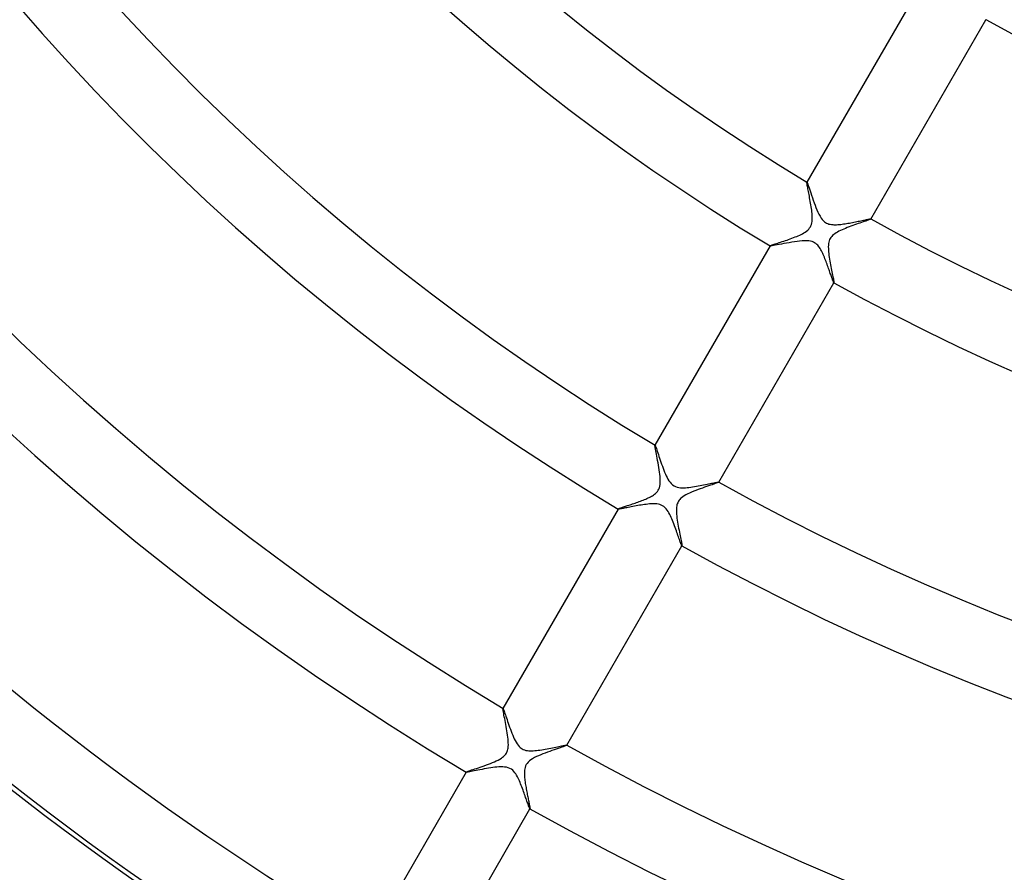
# Model space of a CAD drawing. Header units: millimetres. Extents: x -310 to 310, y -273 to 273.
# Tile 33 of 84: x -101 to -48, y -135 to -88. Entities that reach past the tile are written whole.
import ezdxf

# ---------------------------------------------------------------- set-up
doc = ezdxf.new("R2010")
doc.units = ezdxf.units.MM
doc.layers.add('HIDDEN', color=7, linetype='Continuous')
doc.layers.add('THICK', color=7, linetype='Continuous')

msp = doc.modelspace()

# ---------------------------------------------------------------- linework, layer by layer
at = {"layer": 'HIDDEN'}
for p, q in [((-48.758, -88.451), (-48.757, -88.449)), ((-58.476, -97.29), (-58.474, -97.281)), ((-58.476, -97.307), (-58.476, -97.29)), ((-58.473, -97.279), (-58.474, -97.281)), ((-58.474, -97.28), (-58.473, -97.279)), ((-58.474, -97.281), (-58.474, -97.28)), ((-58.474, -97.28), (-58.474, -97.28)), ((-58.473, -97.279), (-58.472, -97.279)), ((-58.472, -97.279), (-58.472, -97.28)), ((-58.472, -97.28), (-58.471, -97.28)), ((-58.473, -97.333), (-58.476, -97.307)), ((-58.469, -97.367), (-58.473, -97.333)), ((-58.462, -97.408), (-58.469, -97.367)), ((-58.454, -97.456), (-58.462, -97.408)), ((-58.444, -97.511), (-58.454, -97.456)), ((-58.433, -97.572), (-58.444, -97.511)), ((-58.42, -97.639), (-58.433, -97.572)), ((-58.407, -97.71), (-58.42, -97.639)), ((-58.392, -97.787), (-58.407, -97.71)), ((-58.376, -97.868), (-58.392, -97.787)), ((-58.36, -97.952), (-58.376, -97.868)), ((-58.343, -98.04), (-58.36, -97.952)), ((-58.326, -98.132), (-58.343, -98.04)), ((-58.309, -98.225), (-58.326, -98.132)), ((-58.291, -98.321), (-58.309, -98.225)), ((-58.274, -98.418), (-58.291, -98.321)), ((-58.258, -98.514), (-58.274, -98.418)), ((-58.243, -98.61), (-58.258, -98.514)), ((-58.229, -98.705), (-58.243, -98.61)), ((-58.216, -98.798), (-58.229, -98.705)), ((-58.205, -98.889), (-58.216, -98.798)), ((-58.197, -98.978), (-58.205, -98.889)), ((-58.208, -99.493), (-58.195, -99.408)), ((-58.19, -99.063), (-58.197, -98.978)), ((-58.195, -99.408), (-58.187, -99.321)), ((-58.186, -99.148), (-58.19, -99.063)), ((-58.187, -99.321), (-58.184, -99.234)), ((-58.184, -99.234), (-58.186, -99.148)), ((-55.348, -99.413), (-55.426, -99.44)), ((-55.277, -99.388), (-55.348, -99.413)), ((-55.212, -99.365), (-55.277, -99.388)), ((-55.156, -99.345), (-55.212, -99.365)), ((-55.107, -99.326), (-55.156, -99.345)), ((-55.068, -99.311), (-55.107, -99.326)), ((-55.038, -99.298), (-55.068, -99.311)), ((-55.019, -99.288), (-55.038, -99.298)), ((-55.01, -99.281), (-55.019, -99.288)), ((-55.011, -99.277), (-55.011, -99.278)), ((-55.011, -99.278), (-55.01, -99.278)), ((-55.01, -99.278), (-55.01, -99.279)), ((-55.01, -99.279), (-55.01, -99.279)), ((-55.01, -99.279), (-55.01, -99.28)), ((-55.01, -99.281), (-55.009, -99.279)), ((-55.01, -99.28), (-55.01, -99.281)), ((-58.563, -99.987), (-58.493, -99.937)), ((-58.493, -99.937), (-58.429, -99.883)), ((-58.429, -99.883), (-58.373, -99.826)), ((-58.373, -99.826), (-58.326, -99.767)), ((-58.326, -99.767), (-58.287, -99.706)), ((-58.287, -99.706), (-58.255, -99.641)), ((-58.255, -99.641), (-58.229, -99.57)), ((-58.229, -99.57), (-58.208, -99.493)), ((-56.74, -99.948), (-56.818, -99.99)), ((-56.657, -99.907), (-56.74, -99.948)), ((-56.57, -99.866), (-56.657, -99.907)), ((-56.478, -99.826), (-56.57, -99.866)), ((-56.383, -99.787), (-56.478, -99.826)), ((-56.286, -99.748), (-56.383, -99.787)), ((-56.187, -99.71), (-56.286, -99.748)), ((-56.086, -99.673), (-56.187, -99.71)), ((-55.985, -99.636), (-56.086, -99.673)), ((-55.885, -99.6), (-55.985, -99.636)), ((-55.786, -99.565), (-55.885, -99.6)), ((-55.69, -99.531), (-55.786, -99.565)), ((-55.597, -99.499), (-55.69, -99.531)), ((-55.509, -99.469), (-55.597, -99.499)), ((-55.426, -99.44), (-55.509, -99.469)), ((-59.82, -100.509), (-59.734, -100.481)), ((-59.734, -100.481), (-59.646, -100.451)), ((-59.646, -100.451), (-59.556, -100.42)), ((-59.556, -100.42), (-59.466, -100.388)), ((-59.466, -100.388), (-59.376, -100.356)), ((-59.376, -100.356), (-59.286, -100.323)), ((-59.286, -100.323), (-59.197, -100.29)), ((-59.197, -100.29), (-59.11, -100.256)), ((-59.11, -100.256), (-59.025, -100.221)), ((-59.025, -100.221), (-58.943, -100.186)), ((-58.943, -100.186), (-58.864, -100.151)), ((-58.864, -100.151), (-58.788, -100.115)), ((-58.788, -100.115), (-58.712, -100.076)), ((-58.712, -100.076), (-58.637, -100.033)), ((-58.637, -100.033), (-58.563, -99.987)), ((-57.265, -100.465), (-57.285, -100.537)), ((-57.24, -100.4), (-57.265, -100.465)), ((-57.21, -100.339), (-57.24, -100.4)), ((-57.173, -100.282), (-57.21, -100.339)), ((-57.13, -100.228), (-57.173, -100.282)), ((-57.08, -100.175), (-57.13, -100.228)), ((-57.022, -100.125), (-57.08, -100.175)), ((-56.959, -100.078), (-57.022, -100.125)), ((-56.891, -100.033), (-56.959, -100.078)), ((-56.818, -99.99), (-56.891, -100.033)), ((-60.472, -100.741), (-60.474, -100.743)), ((-60.473, -100.742), (-60.472, -100.741)), ((-60.473, -100.743), (-60.473, -100.742)), ((-60.473, -100.742), (-60.473, -100.742)), ((-60.472, -100.744), (-60.473, -100.743)), ((-60.472, -100.741), (-60.465, -100.735)), ((-60.471, -100.745), (-60.472, -100.744)), ((-60.472, -100.744), (-60.472, -100.744)), ((-60.465, -100.735), (-60.449, -100.727)), ((-60.449, -100.727), (-60.425, -100.716)), ((-60.425, -100.716), (-60.392, -100.703)), ((-60.392, -100.703), (-60.353, -100.689)), ((-60.353, -100.689), (-60.306, -100.672)), ((-60.306, -100.672), (-60.252, -100.654)), ((-60.252, -100.654), (-60.192, -100.633)), ((-60.192, -100.633), (-60.127, -100.611)), ((-60.127, -100.611), (-60.057, -100.588)), ((-60.057, -100.588), (-59.982, -100.563)), ((-59.982, -100.563), (-59.903, -100.537)), ((-59.903, -100.537), (-59.82, -100.509)), ((-57.309, -100.701), (-57.313, -100.788)), ((-57.313, -100.788), (-57.312, -100.879)), ((-57.312, -100.879), (-57.308, -100.97)), ((-57.3, -100.616), (-57.309, -100.701)), ((-57.308, -100.97), (-57.3, -101.062)), ((-57.285, -100.537), (-57.3, -100.616)), ((-57.3, -101.062), (-57.29, -101.157)), ((-57.29, -101.157), (-57.278, -101.255)), ((-57.278, -101.255), (-57.264, -101.355)), ((-57.264, -101.355), (-57.247, -101.457)), ((-57.247, -101.457), (-57.23, -101.56)), ((-57.23, -101.56), (-57.211, -101.663)), ((-57.211, -101.663), (-57.192, -101.765)), ((-57.192, -101.765), (-57.172, -101.867)), ((-57.172, -101.867), (-57.152, -101.967)), ((-57.152, -101.967), (-57.133, -102.064)), ((-57.133, -102.064), (-57.114, -102.156)), ((-57.114, -102.156), (-57.096, -102.244)), ((-57.096, -102.244), (-57.079, -102.326)), ((-57.079, -102.326), (-57.063, -102.403)), ((-57.063, -102.403), (-57.049, -102.474)), ((-57.049, -102.474), (-57.037, -102.537)), ((-57.037, -102.537), (-57.026, -102.593)), ((-57.026, -102.593), (-57.017, -102.641)), ((-57.017, -102.641), (-57.011, -102.68)), ((-57.011, -102.742), (-57.012, -102.742)), ((-57.011, -102.68), (-57.008, -102.71)), ((-57.01, -102.742), (-57.011, -102.742)), ((-57.009, -102.742), (-57.01, -102.742)), ((-57.01, -102.742), (-57.01, -102.742)), ((-57.009, -102.743), (-57.008, -102.741)), ((-57.008, -102.741), (-57.009, -102.742)), ((-57.009, -102.742), (-57.009, -102.742)), ((-57.008, -102.71), (-57.007, -102.731)), ((-57.007, -102.731), (-57.008, -102.741)), ((-66.727, -111.586), (-66.726, -111.572)), ((-66.725, -111.615), (-66.727, -111.586)), ((-66.724, -111.57), (-66.726, -111.572)), ((-66.726, -111.572), (-66.725, -111.572)), ((-66.725, -111.572), (-66.725, -111.571)), ((-66.725, -111.571), (-66.724, -111.571)), ((-66.72, -111.658), (-66.725, -111.615)), ((-66.724, -111.571), (-66.724, -111.571)), ((-66.724, -111.571), (-66.723, -111.571)), ((-66.723, -111.571), (-66.722, -111.571)), ((-66.711, -111.714), (-66.72, -111.658)), ((-66.699, -111.783), (-66.711, -111.714)), ((-66.684, -111.864), (-66.699, -111.783)), ((-66.666, -111.955), (-66.684, -111.864)), ((-66.647, -112.055), (-66.666, -111.955)), ((-66.626, -112.163), (-66.647, -112.055)), ((-66.604, -112.278), (-66.626, -112.163)), ((-66.581, -112.398), (-66.604, -112.278)), ((-66.558, -112.521), (-66.581, -112.398)), ((-66.535, -112.646), (-66.558, -112.521)), ((-66.514, -112.772), (-66.535, -112.646)), ((-66.493, -112.898), (-66.514, -112.772)), ((-66.475, -113.023), (-66.493, -112.898)), ((-66.46, -113.145), (-66.475, -113.023)), ((-66.447, -113.264), (-66.46, -113.145)), ((-66.438, -113.38), (-66.447, -113.264)), ((-66.484, -113.877), (-66.462, -113.797)), ((-66.462, -113.797), (-66.446, -113.706)), ((-66.446, -113.706), (-66.437, -113.603)), ((-66.435, -113.494), (-66.438, -113.38)), ((-66.437, -113.603), (-66.435, -113.494)), ((-64.031, -113.854), (-64.147, -113.895)), ((-63.92, -113.815), (-64.031, -113.854)), ((-63.814, -113.778), (-63.92, -113.815)), ((-63.713, -113.744), (-63.814, -113.778)), ((-63.62, -113.711), (-63.713, -113.744)), ((-63.535, -113.682), (-63.62, -113.711)), ((-63.459, -113.655), (-63.535, -113.682)), ((-63.394, -113.631), (-63.459, -113.655)), ((-63.34, -113.61), (-63.394, -113.631)), ((-63.299, -113.594), (-63.34, -113.61)), ((-63.273, -113.581), (-63.299, -113.594)), ((-63.262, -113.572), (-63.273, -113.581)), ((-63.262, -113.569), (-63.262, -113.569)), ((-63.262, -113.569), (-63.261, -113.57)), ((-63.262, -113.572), (-63.26, -113.57)), ((-63.261, -113.571), (-63.262, -113.572)), ((-63.261, -113.57), (-63.261, -113.57)), ((-63.261, -113.57), (-63.261, -113.571)), ((-63.261, -113.571), (-63.261, -113.571)), ((-67.033, -114.402), (-66.975, -114.372)), ((-66.975, -114.372), (-66.919, -114.342)), ((-66.919, -114.342), (-66.864, -114.309)), ((-66.864, -114.309), (-66.806, -114.272)), ((-66.806, -114.272), (-66.748, -114.23)), ((-66.748, -114.23), (-66.691, -114.183)), ((-66.691, -114.183), (-66.637, -114.131)), ((-66.637, -114.131), (-66.588, -114.074)), ((-66.588, -114.074), (-66.547, -114.013)), ((-66.547, -114.013), (-66.512, -113.948)), ((-66.512, -113.948), (-66.484, -113.877)), ((-65.213, -114.37), (-65.278, -114.419)), ((-65.134, -114.318), (-65.213, -114.37)), ((-65.045, -114.266), (-65.134, -114.318)), ((-64.948, -114.216), (-65.045, -114.266)), ((-64.845, -114.167), (-64.948, -114.216)), ((-64.735, -114.119), (-64.845, -114.167)), ((-64.622, -114.072), (-64.735, -114.119)), ((-64.505, -114.026), (-64.622, -114.072)), ((-64.386, -113.981), (-64.505, -114.026)), ((-64.266, -113.937), (-64.386, -113.981)), ((-64.147, -113.895), (-64.266, -113.937)), ((-68.485, -114.938), (-68.436, -114.922)), ((-68.436, -114.922), (-68.383, -114.904)), ((-68.383, -114.904), (-68.328, -114.886)), ((-68.328, -114.886), (-68.269, -114.866)), ((-68.269, -114.866), (-68.207, -114.846)), ((-68.207, -114.846), (-68.144, -114.824)), ((-68.144, -114.824), (-68.077, -114.802)), ((-68.077, -114.802), (-68.009, -114.779)), ((-68.009, -114.779), (-67.939, -114.756)), ((-67.939, -114.756), (-67.868, -114.731)), ((-67.868, -114.731), (-67.795, -114.706)), ((-67.795, -114.706), (-67.722, -114.68)), ((-67.722, -114.68), (-67.649, -114.654)), ((-67.649, -114.654), (-67.576, -114.628)), ((-67.576, -114.628), (-67.503, -114.601)), ((-67.503, -114.601), (-67.432, -114.574)), ((-67.432, -114.574), (-67.361, -114.546)), ((-67.361, -114.546), (-67.292, -114.518)), ((-67.292, -114.518), (-67.224, -114.49)), ((-67.224, -114.49), (-67.158, -114.461)), ((-67.158, -114.461), (-67.095, -114.432)), ((-67.095, -114.432), (-67.033, -114.402)), ((-65.543, -114.862), (-65.554, -114.936)), ((-65.529, -114.799), (-65.543, -114.862)), ((-65.512, -114.744), (-65.529, -114.799)), ((-65.492, -114.694), (-65.512, -114.744)), ((-65.469, -114.646), (-65.492, -114.694)), ((-65.442, -114.6), (-65.469, -114.646)), ((-65.411, -114.555), (-65.442, -114.6)), ((-65.375, -114.512), (-65.411, -114.555)), ((-65.332, -114.467), (-65.375, -114.512)), ((-65.278, -114.419), (-65.332, -114.467)), ((-68.723, -115.032), (-68.725, -115.034)), ((-68.724, -115.033), (-68.723, -115.032)), ((-68.724, -115.034), (-68.724, -115.033)), ((-68.723, -115.035), (-68.724, -115.034)), ((-68.724, -115.034), (-68.724, -115.034)), ((-68.723, -115.032), (-68.718, -115.028)), ((-68.722, -115.036), (-68.723, -115.035)), ((-68.723, -115.035), (-68.723, -115.035)), ((-68.718, -115.028), (-68.707, -115.021)), ((-68.707, -115.021), (-68.69, -115.013)), ((-68.69, -115.013), (-68.668, -115.004)), ((-68.668, -115.004), (-68.641, -114.994)), ((-68.641, -114.994), (-68.609, -114.982)), ((-68.609, -114.982), (-68.572, -114.968)), ((-68.572, -114.968), (-68.53, -114.954)), ((-68.53, -114.954), (-68.485, -114.938)), ((-65.561, -115.021), (-65.563, -115.116)), ((-65.563, -115.116), (-65.561, -115.215)), ((-65.554, -114.936), (-65.561, -115.021)), ((-65.561, -115.215), (-65.554, -115.318)), ((-65.554, -115.318), (-65.543, -115.424)), ((-65.543, -115.424), (-65.53, -115.532)), ((-65.53, -115.532), (-65.514, -115.642)), ((-65.514, -115.642), (-65.497, -115.752)), ((-65.497, -115.752), (-65.478, -115.863)), ((-65.478, -115.863), (-65.458, -115.972)), ((-65.458, -115.972), (-65.438, -116.081)), ((-65.438, -116.081), (-65.417, -116.187)), ((-65.417, -116.187), (-65.397, -116.29)), ((-65.397, -116.29), (-65.376, -116.391)), ((-65.376, -116.391), (-65.356, -116.487)), ((-65.356, -116.487), (-65.338, -116.578)), ((-65.338, -116.578), (-65.321, -116.662)), ((-65.321, -116.662), (-65.305, -116.74)), ((-65.305, -116.74), (-65.291, -116.809)), ((-65.291, -116.809), (-65.279, -116.871)), ((-65.279, -116.871), (-65.27, -116.924)), ((-65.27, -116.924), (-65.263, -116.967)), ((-65.263, -116.967), (-65.259, -116.999)), ((-65.262, -117.034), (-65.263, -117.033)), ((-65.261, -117.034), (-65.262, -117.034)), ((-65.26, -117.033), (-65.261, -117.034)), ((-65.261, -117.034), (-65.261, -117.034)), ((-65.26, -117.034), (-65.259, -117.032)), ((-65.259, -117.032), (-65.26, -117.033)), ((-65.26, -117.033), (-65.26, -117.033)), ((-65.259, -116.999), (-65.258, -117.021)), ((-65.258, -117.021), (-65.259, -117.032)), ((-74.978, -125.877), (-74.976, -125.863)), ((-74.976, -125.905), (-74.978, -125.877)), ((-74.975, -125.861), (-74.976, -125.863)), ((-74.976, -125.863), (-74.976, -125.862)), ((-74.976, -125.862), (-74.976, -125.862)), ((-74.976, -125.862), (-74.975, -125.862)), ((-74.971, -125.946), (-74.976, -125.905)), ((-74.975, -125.862), (-74.974, -125.862)), ((-74.974, -125.862), (-74.974, -125.862)), ((-74.974, -125.862), (-74.973, -125.862)), ((-74.962, -126), (-74.971, -125.946)), ((-74.951, -126.066), (-74.962, -126)), ((-74.937, -126.141), (-74.951, -126.066)), ((-74.921, -126.225), (-74.937, -126.141)), ((-74.903, -126.317), (-74.921, -126.225)), ((-74.884, -126.416), (-74.903, -126.317)), ((-74.864, -126.52), (-74.884, -126.416)), ((-74.843, -126.629), (-74.864, -126.52)), ((-74.822, -126.74), (-74.843, -126.629)), ((-74.801, -126.854), (-74.822, -126.74)), ((-74.78, -126.969), (-74.801, -126.854)), ((-74.76, -127.084), (-74.78, -126.969)), ((-74.742, -127.199), (-74.76, -127.084)), ((-74.726, -127.313), (-74.742, -127.199)), ((-74.711, -127.424), (-74.726, -127.313)), ((-74.699, -127.533), (-74.711, -127.424)), ((-74.69, -127.639), (-74.699, -127.533)), ((-74.686, -127.742), (-74.69, -127.639)), ((-74.685, -127.84), (-74.686, -127.742)), ((-74.794, -128.298), (-74.768, -128.25)), ((-74.768, -128.25), (-74.747, -128.201)), ((-74.747, -128.201), (-74.728, -128.147)), ((-74.728, -128.147), (-74.712, -128.086)), ((-74.712, -128.086), (-74.699, -128.015)), ((-74.699, -128.015), (-74.689, -127.932)), ((-74.689, -127.932), (-74.685, -127.84)), ((-72.686, -128.289), (-72.808, -128.337)), ((-72.562, -128.244), (-72.686, -128.289)), ((-72.438, -128.199), (-72.562, -128.244)), ((-72.316, -128.156), (-72.438, -128.199)), ((-72.197, -128.114), (-72.316, -128.156)), ((-72.083, -128.075), (-72.197, -128.114)), ((-71.977, -128.038), (-72.083, -128.075)), ((-71.878, -128.004), (-71.977, -128.038)), ((-71.789, -127.974), (-71.878, -128.004)), ((-71.711, -127.946), (-71.789, -127.974)), ((-71.644, -127.921), (-71.711, -127.946)), ((-71.59, -127.901), (-71.644, -127.921)), ((-71.55, -127.884), (-71.59, -127.901)), ((-71.523, -127.872), (-71.55, -127.884)), ((-71.512, -127.863), (-71.523, -127.872)), ((-71.513, -127.86), (-71.513, -127.86)), ((-71.513, -127.86), (-71.512, -127.861)), ((-71.512, -127.861), (-71.512, -127.861)), ((-71.512, -127.861), (-71.512, -127.862)), ((-71.512, -127.863), (-71.511, -127.861)), ((-71.512, -127.862), (-71.512, -127.862)), ((-71.512, -127.862), (-71.512, -127.863)), ((-75.656, -128.853), (-75.547, -128.81)), ((-75.547, -128.81), (-75.44, -128.764)), ((-75.44, -128.764), (-75.337, -128.718)), ((-75.337, -128.718), (-75.239, -128.669)), ((-75.239, -128.669), (-75.147, -128.619)), ((-75.147, -128.619), (-75.064, -128.567)), ((-75.064, -128.567), (-74.995, -128.518)), ((-74.995, -128.518), (-74.939, -128.471)), ((-74.939, -128.471), (-74.893, -128.427)), ((-74.893, -128.427), (-74.855, -128.385)), ((-74.855, -128.385), (-74.823, -128.342)), ((-74.823, -128.342), (-74.794, -128.298)), ((-73.611, -128.786), (-73.666, -128.852)), ((-73.542, -128.721), (-73.611, -128.786)), ((-73.46, -128.657), (-73.542, -128.721)), ((-73.365, -128.596), (-73.46, -128.657)), ((-73.264, -128.539), (-73.365, -128.596)), ((-73.156, -128.485), (-73.264, -128.539)), ((-73.044, -128.434), (-73.156, -128.485)), ((-72.928, -128.385), (-73.044, -128.434)), ((-72.808, -128.337), (-72.928, -128.385)), ((-76.974, -129.323), (-76.975, -129.325)), ((-76.975, -129.325), (-76.975, -129.324)), ((-76.975, -129.324), (-76.974, -129.324)), ((-76.974, -129.326), (-76.975, -129.325)), ((-76.974, -129.323), (-76.965, -129.316)), ((-76.974, -129.324), (-76.974, -129.323)), ((-76.973, -129.327), (-76.974, -129.326)), ((-76.974, -129.326), (-76.974, -129.326)), ((-76.965, -129.316), (-76.944, -129.305)), ((-76.944, -129.305), (-76.911, -129.292)), ((-76.911, -129.292), (-76.868, -129.275)), ((-76.868, -129.275), (-76.814, -129.256)), ((-76.814, -129.256), (-76.75, -129.234)), ((-76.75, -129.234), (-76.677, -129.209)), ((-76.677, -129.209), (-76.596, -129.182)), ((-76.596, -129.182), (-76.508, -129.152)), ((-76.508, -129.152), (-76.413, -129.121)), ((-76.413, -129.121), (-76.312, -129.087)), ((-76.312, -129.087), (-76.207, -129.052)), ((-76.207, -129.052), (-76.099, -129.015)), ((-76.099, -129.015), (-75.989, -128.977)), ((-75.989, -128.977), (-75.878, -128.937)), ((-75.878, -128.937), (-75.767, -128.896)), ((-75.767, -128.896), (-75.656, -128.853)), ((-73.811, -129.303), (-73.813, -129.376)), ((-73.804, -129.226), (-73.811, -129.303)), ((-73.792, -129.147), (-73.804, -129.226)), ((-73.773, -129.067), (-73.792, -129.147)), ((-73.746, -128.992), (-73.773, -129.067)), ((-73.711, -128.92), (-73.746, -128.992)), ((-73.666, -128.852), (-73.711, -128.92)), ((-73.813, -129.376), (-73.813, -129.442)), ((-73.813, -129.442), (-73.81, -129.507)), ((-73.81, -129.507), (-73.806, -129.574)), ((-73.806, -129.574), (-73.801, -129.643)), ((-73.801, -129.643), (-73.793, -129.714)), ((-73.793, -129.714), (-73.785, -129.787)), ((-73.785, -129.787), (-73.775, -129.861)), ((-73.775, -129.861), (-73.764, -129.936)), ((-73.764, -129.936), (-73.752, -130.012)), ((-73.752, -130.012), (-73.739, -130.089)), ((-73.739, -130.089), (-73.726, -130.166)), ((-73.726, -130.166), (-73.712, -130.242)), ((-73.712, -130.242), (-73.698, -130.317)), ((-73.698, -130.317), (-73.684, -130.392)), ((-73.684, -130.392), (-73.67, -130.464)), ((-73.67, -130.464), (-73.656, -130.535)), ((-73.656, -130.535), (-73.642, -130.605)), ((-73.642, -130.605), (-73.629, -130.672)), ((-73.629, -130.672), (-73.615, -130.738)), ((-73.615, -130.738), (-73.602, -130.801)), ((-73.602, -130.801), (-73.59, -130.862)), ((-73.59, -130.862), (-73.578, -130.92)), ((-73.578, -130.92), (-73.567, -130.975)), ((-73.567, -130.975), (-73.556, -131.027)), ((-73.556, -131.027), (-73.546, -131.076)), ((-73.546, -131.076), (-73.538, -131.122)), ((-73.538, -131.122), (-73.53, -131.163)), ((-73.53, -131.163), (-73.523, -131.201)), ((-73.523, -131.201), (-73.517, -131.234)), ((-73.517, -131.234), (-73.513, -131.262)), ((-73.513, -131.262), (-73.51, -131.285)), ((-73.512, -131.325), (-73.513, -131.324)), ((-73.513, -131.324), (-73.513, -131.324)), ((-73.511, -131.324), (-73.512, -131.324)), ((-73.512, -131.324), (-73.512, -131.325)), ((-73.511, -131.325), (-73.51, -131.323)), ((-73.51, -131.324), (-73.511, -131.324)), ((-73.51, -131.285), (-73.509, -131.304)), ((-73.509, -131.316), (-73.51, -131.323)), ((-73.51, -131.323), (-73.51, -131.324)), ((-73.509, -131.304), (-73.509, -131.316))]:
    msp.add_line(p, q, dxfattribs=at)
at = {"layer": 'THICK'}
for p, q in [((-52.222, -86.451), (-58.473, -97.279)), ((-55.009, -99.279), (-48.758, -88.451)), ((-58.471, -97.28), (-58.461, -97.295)), ((-58.461, -97.295), (-58.446, -97.329)), ((-58.446, -97.329), (-58.426, -97.382)), ((-58.426, -97.382), (-58.401, -97.452)), ((-58.401, -97.452), (-58.372, -97.537)), ((-58.372, -97.537), (-58.339, -97.636)), ((-58.339, -97.636), (-58.303, -97.745)), ((-58.303, -97.745), (-58.264, -97.864)), ((-58.264, -97.864), (-58.221, -97.991)), ((-58.221, -97.991), (-58.177, -98.123)), ((-58.177, -98.123), (-58.131, -98.257)), ((-58.131, -98.257), (-58.083, -98.392)), ((-58.083, -98.392), (-58.034, -98.527)), ((-58.034, -98.527), (-57.983, -98.658)), ((-57.983, -98.658), (-57.931, -98.786)), ((-57.931, -98.786), (-57.877, -98.908)), ((-57.877, -98.908), (-57.821, -99.024)), ((-57.821, -99.024), (-57.762, -99.132)), ((-57.762, -99.132), (-57.701, -99.229)), ((-57.701, -99.229), (-57.64, -99.309)), ((-57.64, -99.309), (-57.581, -99.374)), ((-57.581, -99.374), (-57.524, -99.425)), ((-57.524, -99.425), (-57.467, -99.467)), ((-55.843, -99.435), (-55.765, -99.419)), ((-55.765, -99.419), (-55.689, -99.404)), ((-55.689, -99.404), (-55.615, -99.389)), ((-55.615, -99.389), (-55.543, -99.374)), ((-55.543, -99.374), (-55.475, -99.36)), ((-55.475, -99.36), (-55.411, -99.346)), ((-55.411, -99.346), (-55.35, -99.334)), ((-55.35, -99.334), (-55.293, -99.322)), ((-55.293, -99.322), (-55.24, -99.311)), ((-55.24, -99.311), (-55.192, -99.302)), ((-55.192, -99.302), (-55.149, -99.294)), ((-55.149, -99.294), (-55.111, -99.287)), ((-55.111, -99.287), (-55.079, -99.282)), ((-55.079, -99.282), (-55.053, -99.278)), ((-55.053, -99.278), (-55.033, -99.276)), ((-55.033, -99.276), (-55.019, -99.276)), ((-55.019, -99.276), (-55.011, -99.277)), ((-57.467, -99.467), (-57.407, -99.502)), ((-57.407, -99.502), (-57.343, -99.53)), ((-57.343, -99.53), (-57.278, -99.552)), ((-57.278, -99.552), (-57.211, -99.568)), ((-57.211, -99.568), (-57.143, -99.579)), ((-57.143, -99.579), (-57.074, -99.586)), ((-57.074, -99.586), (-57.006, -99.589)), ((-57.006, -99.589), (-56.937, -99.589)), ((-56.937, -99.589), (-56.866, -99.587)), ((-56.866, -99.587), (-56.793, -99.583)), ((-56.793, -99.583), (-56.718, -99.577)), ((-56.718, -99.577), (-56.642, -99.569)), ((-56.642, -99.569), (-56.565, -99.56)), ((-56.565, -99.56), (-56.486, -99.549)), ((-56.486, -99.549), (-56.406, -99.538)), ((-56.406, -99.538), (-56.326, -99.525)), ((-56.326, -99.525), (-56.245, -99.511)), ((-56.245, -99.511), (-56.164, -99.497)), ((-56.164, -99.497), (-56.083, -99.482)), ((-56.083, -99.482), (-56.002, -99.467)), ((-56.002, -99.467), (-55.922, -99.451)), ((-55.922, -99.451), (-55.843, -99.435)), ((-59.01, -100.497), (-59.151, -100.517)), ((-58.872, -100.48), (-59.01, -100.497)), ((-58.739, -100.468), (-58.872, -100.48)), ((-58.61, -100.462), (-58.739, -100.468)), ((-58.487, -100.462), (-58.61, -100.462)), ((-58.373, -100.47), (-58.487, -100.462)), ((-58.277, -100.486), (-58.373, -100.47)), ((-58.195, -100.508), (-58.277, -100.486)), ((-60.474, -100.743), (-66.724, -111.57)), ((-60.454, -100.746), (-60.471, -100.745)), ((-60.417, -100.743), (-60.454, -100.746)), ((-60.361, -100.735), (-60.417, -100.743)), ((-60.288, -100.723), (-60.361, -100.735)), ((-60.199, -100.707), (-60.288, -100.723)), ((-60.097, -100.688), (-60.199, -100.707)), ((-59.982, -100.666), (-60.097, -100.688)), ((-59.857, -100.642), (-59.982, -100.666)), ((-59.723, -100.617), (-59.857, -100.642)), ((-59.583, -100.591), (-59.723, -100.617)), ((-59.439, -100.565), (-59.583, -100.591)), ((-59.295, -100.54), (-59.439, -100.565)), ((-59.151, -100.517), (-59.295, -100.54)), ((-58.125, -100.535), (-58.195, -100.508)), ((-58.06, -100.568), (-58.125, -100.535)), ((-57.999, -100.608), (-58.06, -100.568)), ((-57.942, -100.655), (-57.999, -100.608)), ((-57.89, -100.707), (-57.942, -100.655)), ((-57.842, -100.763), (-57.89, -100.707)), ((-57.798, -100.823), (-57.842, -100.763)), ((-57.757, -100.886), (-57.798, -100.823)), ((-57.719, -100.95), (-57.757, -100.886)), ((-57.683, -101.015), (-57.719, -100.95)), ((-57.65, -101.079), (-57.683, -101.015)), ((-57.618, -101.146), (-57.65, -101.079)), ((-57.587, -101.215), (-57.618, -101.146)), ((-57.556, -101.286), (-57.587, -101.215)), ((-57.525, -101.359), (-57.556, -101.286)), ((-57.495, -101.434), (-57.525, -101.359)), ((-57.465, -101.511), (-57.495, -101.434)), ((-57.435, -101.588), (-57.465, -101.511)), ((-57.406, -101.665), (-57.435, -101.588)), ((-57.378, -101.741), (-57.406, -101.665)), ((-57.351, -101.817), (-57.378, -101.741)), ((-57.324, -101.89), (-57.351, -101.817)), ((-57.299, -101.963), (-57.324, -101.89)), ((-57.274, -102.033), (-57.299, -101.963)), ((-57.25, -102.102), (-57.274, -102.033)), ((-57.227, -102.168), (-57.25, -102.102)), ((-57.205, -102.232), (-57.227, -102.168)), ((-57.183, -102.294), (-57.205, -102.232)), ((-57.163, -102.352), (-57.183, -102.294)), ((-57.144, -102.408), (-57.163, -102.352)), ((-57.125, -102.46), (-57.144, -102.408)), ((-57.108, -102.508), (-57.125, -102.46)), ((-57.092, -102.553), (-57.108, -102.508)), ((-57.077, -102.594), (-57.092, -102.553)), ((-57.063, -102.63), (-57.077, -102.594)), ((-57.051, -102.662), (-57.063, -102.63)), ((-63.26, -113.57), (-57.009, -102.743)), ((-57.04, -102.689), (-57.051, -102.662)), ((-57.031, -102.71), (-57.04, -102.689)), ((-57.023, -102.726), (-57.031, -102.71)), ((-57.016, -102.737), (-57.023, -102.726)), ((-57.012, -102.742), (-57.016, -102.737)), ((-66.722, -111.571), (-66.714, -111.582)), ((-66.714, -111.582), (-66.703, -111.606)), ((-66.703, -111.606), (-66.688, -111.642)), ((-66.688, -111.642), (-66.67, -111.691)), ((-66.67, -111.691), (-66.649, -111.75)), ((-66.649, -111.75), (-66.626, -111.819)), ((-66.626, -111.819), (-66.6, -111.896)), ((-66.6, -111.896), (-66.572, -111.981)), ((-66.572, -111.981), (-66.541, -112.073)), ((-66.541, -112.073), (-66.509, -112.171)), ((-66.509, -112.171), (-66.475, -112.273)), ((-66.475, -112.273), (-66.439, -112.38)), ((-66.439, -112.38), (-66.401, -112.49)), ((-66.401, -112.49), (-66.362, -112.602)), ((-66.362, -112.602), (-66.322, -112.713)), ((-66.322, -112.713), (-66.282, -112.822)), ((-66.282, -112.822), (-66.241, -112.93)), ((-66.241, -112.93), (-66.198, -113.034)), ((-66.198, -113.034), (-66.156, -113.135)), ((-66.156, -113.135), (-66.112, -113.23)), ((-66.112, -113.23), (-66.068, -113.32)), ((-66.068, -113.32), (-66.02, -113.408)), ((-66.02, -113.408), (-65.966, -113.495)), ((-65.966, -113.495), (-65.907, -113.578)), ((-65.907, -113.578), (-65.842, -113.653)), ((-65.842, -113.653), (-65.769, -113.719)), ((-65.769, -113.719), (-65.688, -113.774)), ((-65.688, -113.774), (-65.604, -113.815)), ((-65.604, -113.815), (-65.518, -113.844)), ((-65.518, -113.844), (-65.429, -113.863)), ((-64.976, -113.868), (-64.879, -113.858)), ((-64.879, -113.858), (-64.78, -113.845)), ((-64.78, -113.845), (-64.679, -113.831)), ((-64.679, -113.831), (-64.578, -113.815)), ((-64.578, -113.815), (-64.477, -113.798)), ((-64.477, -113.798), (-64.376, -113.78)), ((-64.376, -113.78), (-64.276, -113.761)), ((-64.276, -113.761), (-64.178, -113.742)), ((-64.178, -113.742), (-64.082, -113.723)), ((-64.082, -113.723), (-63.988, -113.704)), ((-63.988, -113.704), (-63.897, -113.686)), ((-63.897, -113.686), (-63.81, -113.668)), ((-63.81, -113.668), (-63.727, -113.651)), ((-63.727, -113.651), (-63.649, -113.634)), ((-63.649, -113.634), (-63.577, -113.62)), ((-63.577, -113.62), (-63.511, -113.606)), ((-63.511, -113.606), (-63.452, -113.595)), ((-63.452, -113.595), (-63.399, -113.585)), ((-63.399, -113.585), (-63.355, -113.577)), ((-63.355, -113.577), (-63.318, -113.571)), ((-63.318, -113.571), (-63.291, -113.568)), ((-63.291, -113.568), (-63.272, -113.567)), ((-63.272, -113.567), (-63.262, -113.569)), ((-65.429, -113.863), (-65.34, -113.874)), ((-65.34, -113.874), (-65.25, -113.879)), ((-65.25, -113.879), (-65.162, -113.878)), ((-65.162, -113.878), (-65.07, -113.875)), ((-65.07, -113.875), (-64.976, -113.868)), ((-68.092, -114.93), (-68.173, -114.945)), ((-68.008, -114.914), (-68.092, -114.93)), ((-67.922, -114.897), (-68.008, -114.914)), ((-67.833, -114.881), (-67.922, -114.897)), ((-67.744, -114.864), (-67.833, -114.881)), ((-67.653, -114.848), (-67.744, -114.864)), ((-67.562, -114.832), (-67.653, -114.848)), ((-67.47, -114.818), (-67.562, -114.832)), ((-67.379, -114.803), (-67.47, -114.818)), ((-67.288, -114.79), (-67.379, -114.803)), ((-67.199, -114.779), (-67.288, -114.79)), ((-67.111, -114.769), (-67.199, -114.779)), ((-67.024, -114.76), (-67.111, -114.769)), ((-66.939, -114.754), (-67.024, -114.76)), ((-66.856, -114.751), (-66.939, -114.754)), ((-66.776, -114.75), (-66.856, -114.751)), ((-66.698, -114.753), (-66.776, -114.75)), ((-66.619, -114.76), (-66.698, -114.753)), ((-66.54, -114.773), (-66.619, -114.76)), ((-66.462, -114.792), (-66.54, -114.773)), ((-66.386, -114.819), (-66.462, -114.792)), ((-66.313, -114.856), (-66.386, -114.819)), ((-66.241, -114.904), (-66.313, -114.856)), ((-66.175, -114.961), (-66.241, -114.904)), ((-68.725, -115.034), (-74.975, -125.861)), ((-68.714, -115.038), (-68.722, -115.036)), ((-68.698, -115.037), (-68.714, -115.038)), ((-68.674, -115.035), (-68.698, -115.037)), ((-68.643, -115.031), (-68.674, -115.035)), ((-68.605, -115.025), (-68.643, -115.031)), ((-68.56, -115.018), (-68.605, -115.025)), ((-68.509, -115.009), (-68.56, -115.018)), ((-68.452, -114.998), (-68.509, -115.009)), ((-68.389, -114.987), (-68.452, -114.998)), ((-68.322, -114.974), (-68.389, -114.987)), ((-68.249, -114.96), (-68.322, -114.974)), ((-68.173, -114.945), (-68.249, -114.96)), ((-66.115, -115.025), (-66.175, -114.961)), ((-66.061, -115.095), (-66.115, -115.025)), ((-66.011, -115.169), (-66.061, -115.095)), ((-65.965, -115.246), (-66.011, -115.169)), ((-65.923, -115.325), (-65.965, -115.246)), ((-65.884, -115.403), (-65.923, -115.325)), ((-65.846, -115.485), (-65.884, -115.403)), ((-65.808, -115.571), (-65.846, -115.485)), ((-65.771, -115.66), (-65.808, -115.571)), ((-65.734, -115.751), (-65.771, -115.66)), ((-65.698, -115.845), (-65.734, -115.751)), ((-65.663, -115.939), (-65.698, -115.845)), ((-65.628, -116.032), (-65.663, -115.939)), ((-65.595, -116.123), (-65.628, -116.032)), ((-65.563, -116.213), (-65.595, -116.123)), ((-65.533, -116.3), (-65.563, -116.213)), ((-65.503, -116.385), (-65.533, -116.3)), ((-65.475, -116.466), (-65.503, -116.385)), ((-65.448, -116.544), (-65.475, -116.466)), ((-71.511, -127.861), (-65.26, -117.034)), ((-65.422, -116.618), (-65.448, -116.544)), ((-65.398, -116.688), (-65.422, -116.618)), ((-65.375, -116.753), (-65.398, -116.688)), ((-65.354, -116.812), (-65.375, -116.753)), ((-65.335, -116.866), (-65.354, -116.812)), ((-65.317, -116.913), (-65.335, -116.866)), ((-65.302, -116.953), (-65.317, -116.913)), ((-65.289, -116.985), (-65.302, -116.953)), ((-65.278, -117.01), (-65.289, -116.985)), ((-65.269, -117.026), (-65.278, -117.01)), ((-65.263, -117.033), (-65.269, -117.026)), ((-74.973, -125.862), (-74.966, -125.871)), ((-74.966, -125.871), (-74.957, -125.89)), ((-74.957, -125.89), (-74.944, -125.92)), ((-74.944, -125.92), (-74.929, -125.96)), ((-74.929, -125.96), (-74.911, -126.009)), ((-74.911, -126.009), (-74.891, -126.067)), ((-74.891, -126.067), (-74.868, -126.134)), ((-74.868, -126.134), (-74.843, -126.208)), ((-74.843, -126.208), (-74.816, -126.29)), ((-74.816, -126.29), (-74.787, -126.377)), ((-74.787, -126.377), (-74.756, -126.47)), ((-74.756, -126.47), (-74.724, -126.569)), ((-74.724, -126.569), (-74.689, -126.671)), ((-74.689, -126.671), (-74.652, -126.778)), ((-74.652, -126.778), (-74.614, -126.887)), ((-74.614, -126.887), (-74.575, -126.997)), ((-74.575, -126.997), (-74.534, -127.107)), ((-74.534, -127.107), (-74.493, -127.214)), ((-74.493, -127.214), (-74.45, -127.32)), ((-74.45, -127.32), (-74.407, -127.422)), ((-74.407, -127.422), (-74.362, -127.52)), ((-74.362, -127.52), (-74.315, -127.615)), ((-74.315, -127.615), (-74.266, -127.705)), ((-74.266, -127.705), (-74.213, -127.79)), ((-74.213, -127.79), (-74.159, -127.865)), ((-74.159, -127.865), (-74.105, -127.929)), ((-74.105, -127.929), (-74.05, -127.982)), ((-74.05, -127.982), (-73.996, -128.026)), ((-73.996, -128.026), (-73.939, -128.063)), ((-73.939, -128.063), (-73.873, -128.097)), ((-73.873, -128.097), (-73.802, -128.123)), ((-73.802, -128.123), (-73.728, -128.143)), ((-73.728, -128.143), (-73.653, -128.156)), ((-73.653, -128.156), (-73.576, -128.164)), ((-73.576, -128.164), (-73.497, -128.168)), ((-73.497, -128.168), (-73.416, -128.168)), ((-73.416, -128.168), (-73.331, -128.165)), ((-73.331, -128.165), (-73.245, -128.159)), ((-73.245, -128.159), (-73.156, -128.15)), ((-73.156, -128.15), (-73.064, -128.139)), ((-73.064, -128.139), (-72.97, -128.127)), ((-72.97, -128.127), (-72.874, -128.112)), ((-72.874, -128.112), (-72.776, -128.096)), ((-72.776, -128.096), (-72.677, -128.079)), ((-72.677, -128.079), (-72.578, -128.061)), ((-72.578, -128.061), (-72.479, -128.042)), ((-72.479, -128.042), (-72.38, -128.023)), ((-72.38, -128.023), (-72.284, -128.004)), ((-72.284, -128.004), (-72.192, -127.985)), ((-72.192, -127.985), (-72.104, -127.967)), ((-72.104, -127.967), (-72.022, -127.95)), ((-72.022, -127.95), (-71.945, -127.934)), ((-71.945, -127.934), (-71.873, -127.919)), ((-71.873, -127.919), (-71.807, -127.906)), ((-71.807, -127.906), (-71.746, -127.894)), ((-71.746, -127.894), (-71.691, -127.883)), ((-71.691, -127.883), (-71.643, -127.874)), ((-71.643, -127.874), (-71.602, -127.867)), ((-71.602, -127.867), (-71.567, -127.862)), ((-71.567, -127.862), (-71.541, -127.859)), ((-71.541, -127.859), (-71.523, -127.858)), ((-71.523, -127.858), (-71.513, -127.86)), ((-76.975, -129.325), (-82.226, -138.419)), ((-76.96, -129.328), (-76.973, -129.327)), ((-76.933, -129.327), (-76.96, -129.328)), ((-76.892, -129.322), (-76.933, -129.327)), ((-76.84, -129.313), (-76.892, -129.322)), ((-76.777, -129.303), (-76.84, -129.313)), ((-76.704, -129.289), (-76.777, -129.303)), ((-76.622, -129.274), (-76.704, -129.289)), ((-76.532, -129.257), (-76.622, -129.274)), ((-76.435, -129.238), (-76.532, -129.257)), ((-76.333, -129.218), (-76.435, -129.238)), ((-76.224, -129.197), (-76.333, -129.218)), ((-76.112, -129.176), (-76.224, -129.197)), ((-75.995, -129.155), (-76.112, -129.176)), ((-75.876, -129.134), (-75.995, -129.155)), ((-75.758, -129.114), (-75.876, -129.134)), ((-75.64, -129.095), (-75.758, -129.114)), ((-75.525, -129.078), (-75.64, -129.095)), ((-75.412, -129.064), (-75.525, -129.078)), ((-75.304, -129.053), (-75.412, -129.064)), ((-75.2, -129.045), (-75.304, -129.053)), ((-75.096, -129.04), (-75.2, -129.045)), ((-74.992, -129.041), (-75.096, -129.04)), ((-74.889, -129.048), (-74.992, -129.041)), ((-74.788, -129.063), (-74.889, -129.048)), ((-74.691, -129.088), (-74.788, -129.063)), ((-74.599, -129.126), (-74.691, -129.088)), ((-74.518, -129.173), (-74.599, -129.126)), ((-74.449, -129.228), (-74.518, -129.173)), ((-74.387, -129.289), (-74.449, -129.228)), ((-74.332, -129.355), (-74.387, -129.289)), ((-74.282, -129.425), (-74.332, -129.355)), ((-74.236, -129.498), (-74.282, -129.425)), ((-74.194, -129.573), (-74.236, -129.498)), ((-74.156, -129.647), (-74.194, -129.573)), ((-74.12, -129.722), (-74.156, -129.647)), ((-74.085, -129.8), (-74.12, -129.722)), ((-74.05, -129.88), (-74.085, -129.8)), ((-74.016, -129.962), (-74.05, -129.88)), ((-73.982, -130.046), (-74.016, -129.962)), ((-73.949, -130.131), (-73.982, -130.046)), ((-73.917, -130.217), (-73.949, -130.131)), ((-73.886, -130.301), (-73.917, -130.217)), ((-73.856, -130.384), (-73.886, -130.301)), ((-73.827, -130.465), (-73.856, -130.384)), ((-73.799, -130.544), (-73.827, -130.465)), ((-73.773, -130.62), (-73.799, -130.544)), ((-73.747, -130.695), (-73.773, -130.62)), ((-73.722, -130.766), (-73.747, -130.695)), ((-73.699, -130.834), (-73.722, -130.766)), ((-73.676, -130.899), (-73.699, -130.834)), ((-73.655, -130.961), (-73.676, -130.899)), ((-73.635, -131.018), (-73.655, -130.961)), ((-78.762, -140.419), (-73.511, -131.325)), ((-73.616, -131.071), (-73.635, -131.018)), ((-73.599, -131.12), (-73.616, -131.071)), ((-73.583, -131.165), (-73.599, -131.12)), ((-73.568, -131.204), (-73.583, -131.165)), ((-73.555, -131.239), (-73.568, -131.204)), ((-73.543, -131.267), (-73.555, -131.239)), ((-73.533, -131.29), (-73.543, -131.267)), ((-73.525, -131.307), (-73.533, -131.29)), ((-73.518, -131.319), (-73.525, -131.307)), ((-73.513, -131.324), (-73.518, -131.319))]:
    msp.add_line(p, q, dxfattribs=at)
for radius, start, end in [(258.5, 179.99998, 0), (253.25, 179.99998, 0), (248, 179.99998, 0), (242.75, 179.99998, 0), (237.5, 179.99998, 0), (232.25, 179.99998, 0), (227, 179.99998, 0), (221.75, 179.99998, 0), (216.5, 179.99998, 0), (211.25, 179.99998, 0), (206, 179.99998, 0), (200.75, 179.99998, 0), (195.5, 179.99998, 0), (190.25, 179.99998, 0), (185, 179.99998, 0), (179.75, 179.99998, 0), (174.5, 179.99998, 0), (169.25, 179.99998, 0), (165, 179.99998, 0), (196.75, 180.58245, 239.41759), (191.5, 180.59838, 239.40161), (186.25, 180.61528, 239.38471), (181, 180.6331, 239.36689), (175.75, 180.65201, 239.34798), (170.5, 180.67212, 239.32793), (165.25, 180.69286, 239.30713), (161, 180.71085, 239.28914), (150.5, 180.76047, 239.23952), (146.5, 180.78127, 239.21878), (134, 180.85415, 239.1459), (130, 180.88039, 239.1196), (117.5, 180.97407, 239.02592), (113.5, 181.00839, 238.9916), (101, 241.1332, 298.86678), (113.5, 241.00841, 298.99157), (117.5, 240.97409, 299.02595), (130, 240.88041, 299.11957), (134, 240.85411, 299.14587), (146.5, 240.78123, 299.21875), (150.5, 240.76049, 299.23954)]:
    msp.add_arc((0, 0), radius, start, end, dxfattribs=at)

doc.saveas('drawing.dxf')
